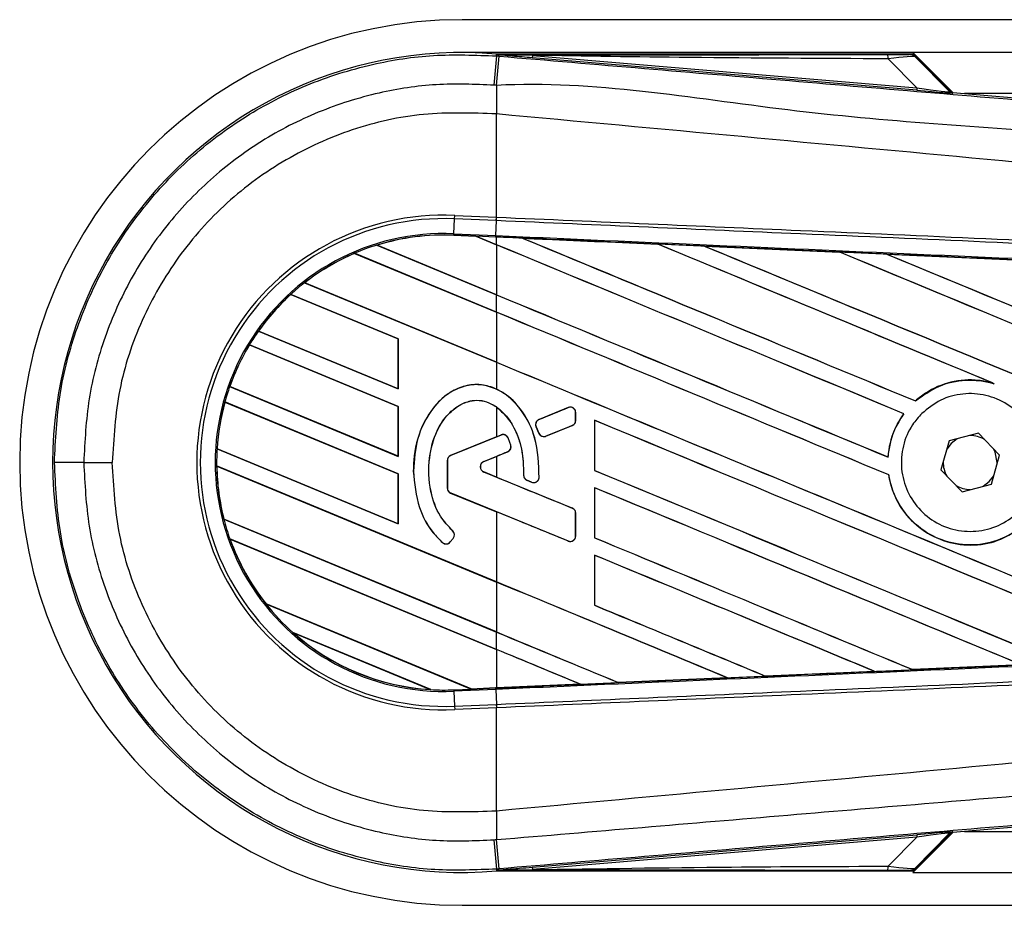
# Model space of a CAD drawing. Header units: millimetres. Extents: x 0 to 420, y 0 to 297.
# Tile 6 of 17: x 55.69 to 57.96, y 219.4 to 221.44. Entities that reach past the tile are written whole.
import ezdxf

# ---------------------------------------------------------------- set-up
doc = ezdxf.new("R2010")
doc.units = ezdxf.units.MM

msp = doc.modelspace()

# ---------------------------------------------------------------- linework, layer by layer
at = {"color": 7, "linetype": 'Continuous', "lineweight": 25}
for p, q in [((219.6867, 221.44049), (56.70875, 221.44049)), ((57.748, 221.36491), (56.70875, 221.36491)), ((56.78774, 221.357), (56.78811, 221.3614)), ((56.78774, 221.357), (56.79387, 221.35649)), ((56.78811, 221.3614), (56.78829, 221.36139)), ((56.78829, 221.3614), (56.78829, 221.36139)), ((56.79011, 221.35959), (56.78829, 221.3614)), ((57.74625, 221.3614), (56.78829, 221.3614)), ((56.79012, 221.3594), (56.78829, 221.36139)), ((56.79012, 221.3594), (56.79011, 221.35959)), ((56.87053, 221.35835), (56.87005, 221.35262)), ((57.7569, 221.27784), (56.87005, 221.35262)), ((56.87053, 221.35835), (57.75739, 221.28357)), ((219.6633, 221.36491), (57.748, 221.36491)), ((57.84021, 221.27269), (57.748, 221.36491)), ((57.8334, 221.27595), (57.74915, 221.36021)), ((57.75308, 221.3549), (57.8328, 221.27467)), ((57.75739, 221.28357), (57.69095, 221.35044)), ((57.75739, 221.28357), (57.7569, 221.27784)), ((57.8328, 221.27467), (57.8334, 221.27595)), ((57.84047, 221.27267), (57.83987, 221.27138)), ((57.84047, 221.27267), (60.08208, 221.08366)), ((63.70007, 221.27043), (57.86702, 221.27043)), ((56.78768, 221.2234), (56.78763, 221.2234)), ((56.78768, 220.98546), (56.78768, 221.2234)), ((56.69133, 220.98164), (56.69168, 220.98965)), ((56.69168, 220.98965), (56.78768, 220.98546)), ((56.68983, 220.94724), (56.69133, 220.98164)), ((56.78733, 220.97745), (56.69133, 220.98164)), ((56.78604, 220.94304), (56.78754, 220.97744)), ((56.78733, 220.97745), (56.78768, 220.98546)), ((56.78754, 220.97744), (56.78733, 220.97745)), ((56.78789, 220.98545), (56.78768, 220.98546)), ((56.68969, 220.94394), (56.68967, 220.94361)), ((56.68967, 220.94361), (56.74053, 220.94139)), ((56.68969, 220.94395), (56.68983, 220.94724)), ((56.68969, 220.94395), (56.74011, 220.94174)), ((56.68969, 220.94394), (56.68969, 220.94395)), ((56.74013, 220.94173), (56.68969, 220.94394)), ((56.68983, 220.94724), (56.78604, 220.94304)), ((56.78589, 220.93975), (56.78604, 220.94304)), ((56.51163, 220.92095), (56.78768, 220.80661)), ((56.51165, 220.92095), (56.51163, 220.92095)), ((56.51236, 220.92083), (56.51165, 220.92095)), ((56.78768, 220.80679), (56.51236, 220.92083)), ((56.78589, 220.93975), (56.74011, 220.94174)), ((56.78768, 220.92204), (56.74011, 220.94174)), ((56.74053, 220.94139), (56.74013, 220.94173)), ((56.74053, 220.94139), (56.78768, 220.92186)), ((56.78768, 220.93967), (56.78589, 220.93975)), ((56.78768, 220.92204), (56.78768, 220.93967)), ((56.78768, 220.92186), (56.78768, 220.80679)), ((56.84811, 220.93702), (56.84808, 220.93703)), ((56.84811, 220.93702), (56.84946, 220.93664)), ((57.15963, 220.92339), (57.15965, 220.92338)), ((57.16005, 220.92304), (57.15965, 220.92338)), ((56.46048, 220.90214), (56.46049, 220.90213)), ((56.78768, 220.7666), (56.46048, 220.90214)), ((56.46049, 220.90213), (56.4607, 220.90187)), ((56.4607, 220.90187), (56.78768, 220.76642)), ((57.2678, 220.91865), (57.57925, 220.90495)), ((57.26785, 220.91863), (57.2678, 220.91865)), ((57.26785, 220.91863), (57.26919, 220.91825)), ((57.57925, 220.90495), (57.57929, 220.90492)), ((57.57969, 220.90458), (57.57929, 220.90492)), ((57.6879, 220.90016), (57.99897, 220.88641)), ((57.68798, 220.90013), (57.6879, 220.90016)), ((57.68798, 220.90013), (57.68932, 220.89975)), ((56.3454, 220.83437), (56.78768, 220.65117)), ((56.34541, 220.83437), (56.3454, 220.83437)), ((56.3459, 220.83434), (56.34541, 220.83437)), ((56.78768, 220.65135), (56.3459, 220.83434)), ((56.56127, 220.70495), (56.31354, 220.80756)), ((56.31354, 220.80756), (56.31355, 220.80755)), ((56.31355, 220.80755), (56.31375, 220.8073)), ((56.31375, 220.8073), (56.56094, 220.70491)), ((56.78768, 220.7666), (56.78768, 220.80661)), ((56.78768, 220.76642), (56.78768, 220.65135)), ((56.23887, 220.72306), (56.56127, 220.58952)), ((56.23888, 220.72306), (56.23887, 220.72306)), ((56.23929, 220.72307), (56.23888, 220.72306)), ((56.56094, 220.58983), (56.23929, 220.72307)), ((56.56127, 220.70495), (56.56094, 220.70491)), ((56.56094, 220.70491), (56.56094, 220.58983)), ((56.56127, 220.58952), (56.56127, 220.70495)), ((56.56127, 220.54951), (56.21825, 220.69159)), ((56.21825, 220.69159), (56.21826, 220.69159)), ((56.21826, 220.69159), (56.21848, 220.69132)), ((56.21848, 220.69132), (56.56094, 220.54947)), ((56.78768, 220.65117), (56.78768, 220.58933)), ((57.93139, 220.60337), (57.93563, 220.60179)), ((56.17256, 220.59509), (56.56127, 220.43408)), ((56.17257, 220.59509), (56.17256, 220.59509)), ((56.17292, 220.59512), (56.17257, 220.59509)), ((56.56094, 220.43439), (56.17292, 220.59512)), ((56.56094, 220.58983), (56.56127, 220.58952)), ((56.56127, 220.39407), (56.16142, 220.55969)), ((56.16142, 220.55969), (56.16143, 220.55969)), ((56.16143, 220.55969), (56.16169, 220.55941)), ((56.16169, 220.55941), (56.56094, 220.39403)), ((57.75406, 220.5619), (57.75386, 220.56216)), ((56.56127, 220.54951), (56.56094, 220.54947)), ((56.56094, 220.54947), (56.56094, 220.43439)), ((56.56127, 220.43408), (56.56127, 220.54951)), ((56.78768, 220.54809), (56.78768, 220.47912)), ((56.95328, 220.54656), (56.88593, 220.51906)), ((56.95328, 220.54656), (56.95322, 220.54671)), ((56.9704, 220.51721), (56.9704, 220.53505)), ((56.9704, 220.53505), (56.97057, 220.53505)), ((56.97057, 220.51721), (56.97057, 220.53505)), ((56.88593, 220.51906), (56.88587, 220.51921)), ((56.9704, 220.51721), (56.97057, 220.51721)), ((57.01411, 220.51737), (57.01411, 220.40195)), ((57.01443, 220.51706), (57.01411, 220.51737)), ((57.01443, 220.40199), (57.01443, 220.51706)), ((57.72702, 220.53265), (57.72743, 220.53265)), ((56.87921, 220.50265), (56.87906, 220.50259)), ((56.88558, 220.4874), (56.87906, 220.50259)), ((56.87921, 220.50265), (56.88573, 220.48747)), ((56.90185, 220.48087), (56.96268, 220.5057)), ((56.96268, 220.5057), (56.96274, 220.50555)), ((56.78768, 220.47912), (56.6822, 220.43606)), ((56.79863, 220.48341), (56.68226, 220.4359)), ((56.78768, 220.47912), (56.79856, 220.48357)), ((56.79863, 220.48341), (56.79856, 220.48357)), ((56.81481, 220.47664), (56.81496, 220.4767)), ((56.88573, 220.48747), (56.88558, 220.4874)), ((56.90185, 220.48087), (56.90191, 220.48071)), ((57.83148, 220.47008), (57.81262, 220.40286)), ((57.89913, 220.48736), (57.83148, 220.47008)), ((57.94791, 220.43741), (57.89913, 220.48736)), ((56.14346, 220.4517), (56.56127, 220.27864)), ((56.14347, 220.4517), (56.14346, 220.4517)), ((56.1438, 220.45174), (56.14347, 220.4517)), ((56.56094, 220.27896), (56.1438, 220.45174)), ((56.7586, 220.42238), (56.81359, 220.44483)), ((56.81359, 220.44483), (56.81365, 220.44468)), ((56.82078, 220.45996), (56.82094, 220.46)), ((56.56094, 220.43439), (56.56127, 220.43408)), ((56.67437, 220.4244), (56.67437, 220.36142)), ((56.67454, 220.4244), (56.67437, 220.4244)), ((56.67454, 220.4244), (56.67454, 220.36142)), ((56.68226, 220.4359), (56.6822, 220.43606)), ((56.7586, 220.42238), (56.75866, 220.42223)), ((56.75866, 220.42223), (56.78768, 220.43408)), ((56.78768, 220.43408), (56.78768, 220.38646)), ((57.69091, 220.4326), (57.6906, 220.43291)), ((57.92905, 220.37019), (57.94791, 220.43741)), ((55.83613, 220.42014), (55.90187, 220.42014)), ((56.14257, 220.41207), (56.14258, 220.41206)), ((56.78768, 220.14485), (56.14257, 220.41207)), ((56.14258, 220.41206), (56.14291, 220.41175)), ((56.14291, 220.41175), (56.78768, 220.14467)), ((56.59623, 220.40047), (56.59607, 220.40047)), ((56.7586, 220.39816), (56.75866, 220.39831)), ((56.96268, 220.31484), (56.7586, 220.39816)), ((56.78768, 220.38646), (56.75866, 220.39831)), ((57.01411, 220.40195), (57.01443, 220.40199)), ((57.81262, 220.40286), (57.86141, 220.35291)), ((57.9426, 220.41847), (57.94262, 220.42014)), ((56.56127, 220.39407), (56.56094, 220.39403)), ((56.56094, 220.39403), (56.56094, 220.27896)), ((56.56127, 220.27864), (56.56127, 220.39407)), ((56.85054, 220.39086), (56.85037, 220.39086)), ((56.85817, 220.3794), (56.8581, 220.37925)), ((56.86886, 220.37475), (56.8581, 220.37925)), ((56.85817, 220.3794), (56.86892, 220.3749)), ((56.86892, 220.3749), (56.86886, 220.37475)), ((56.88612, 220.38564), (56.88629, 220.38563)), ((57.69232, 220.39159), (57.69265, 220.39163)), ((56.67454, 220.36142), (56.67437, 220.36142)), ((57.01411, 220.36193), (57.01411, 220.24651)), ((57.01443, 220.36163), (57.01411, 220.36193)), ((57.01443, 220.24655), (57.01443, 220.36163)), ((57.86141, 220.35291), (57.92905, 220.37019)), ((56.68226, 220.34992), (56.6822, 220.34977)), ((56.6822, 220.34977), (56.78768, 220.3067)), ((56.68226, 220.34992), (56.95328, 220.23927)), ((56.78768, 220.3067), (56.78768, 220.14485)), ((56.96268, 220.31484), (56.96274, 220.31499)), ((56.15895, 220.28985), (56.78768, 220.02942)), ((56.15896, 220.28985), (56.15895, 220.28985)), ((56.15929, 220.28989), (56.15896, 220.28985)), ((56.78768, 220.0296), (56.15929, 220.28989)), ((56.9704, 220.30333), (56.97057, 220.30333)), ((56.9704, 220.25077), (56.9704, 220.30333)), ((56.97057, 220.25077), (56.97057, 220.30333)), ((56.56094, 220.27896), (56.56127, 220.27864)), ((56.68672, 220.26264), (56.68683, 220.26276)), ((56.17297, 220.24404), (56.17298, 220.24403)), ((56.78768, 219.98941), (56.17297, 220.24404)), ((56.17298, 220.24403), (56.17346, 220.24366)), ((56.17346, 220.24366), (56.78768, 219.98924)), ((56.68124, 220.23707), (56.6881, 220.2453)), ((56.68136, 220.23697), (56.68823, 220.2452)), ((56.6881, 220.2453), (56.68823, 220.2452)), ((56.95328, 220.23927), (56.95322, 220.23911)), ((56.9704, 220.25077), (56.97057, 220.25077)), ((57.01411, 220.24651), (57.01443, 220.24655)), ((56.66351, 220.23568), (56.6634, 220.23556)), ((56.68124, 220.23707), (56.68136, 220.23697)), ((57.01411, 220.20649), (57.01411, 220.09107)), ((57.01443, 220.20619), (57.01411, 220.20649)), ((57.01443, 220.09111), (57.01443, 220.20619)), ((56.78768, 220.14467), (56.78768, 220.0296)), ((56.25617, 220.09414), (56.72954, 219.89806)), ((56.25619, 220.09414), (56.25617, 220.09414)), ((56.2566, 220.09414), (56.25619, 220.09414)), ((56.7292, 219.89838), (56.2566, 220.09414)), ((57.01411, 220.09107), (57.01443, 220.09111)), ((56.63621, 219.89672), (56.31835, 220.02838)), ((56.31835, 220.02838), (56.31838, 220.02836)), ((56.31838, 220.02836), (56.31967, 220.02765)), ((56.31967, 220.02765), (56.63476, 219.89714)), ((56.78768, 219.98941), (56.78768, 220.02942)), ((56.78768, 219.98924), (56.78768, 219.90094)), ((57.99879, 219.95385), (57.74775, 219.94276)), ((57.06899, 219.91292), (57.32083, 219.92397)), ((57.32087, 219.92396), (57.069, 219.91291)), ((57.31975, 219.92424), (57.32083, 219.92397)), ((57.32083, 219.92397), (57.32087, 219.92396)), ((57.40838, 219.92782), (57.40805, 219.92813)), ((57.4084, 219.9278), (57.40838, 219.92782)), ((57.65993, 219.93888), (57.4084, 219.9278)), ((57.65879, 219.93917), (57.65987, 219.9389)), ((57.65987, 219.9389), (57.65993, 219.93888)), ((57.74771, 219.94278), (57.74738, 219.94309)), ((57.74775, 219.94276), (57.74771, 219.94278)), ((56.68969, 219.89632), (56.72954, 219.89806)), ((56.7292, 219.89838), (56.78768, 219.90094)), ((56.72953, 219.89807), (56.7292, 219.89838)), ((56.72953, 219.89807), (56.78589, 219.90053)), ((56.78589, 219.90052), (56.72954, 219.89806)), ((56.78768, 219.9006), (56.78589, 219.90052)), ((56.78589, 219.90053), (56.78589, 219.90052)), ((56.98161, 219.90908), (56.78768, 219.9006)), ((56.98049, 219.90937), (56.98159, 219.90909)), ((56.98159, 219.90909), (56.98161, 219.90908)), ((57.06899, 219.91292), (57.06866, 219.91323)), ((57.069, 219.91291), (57.06899, 219.91292)), ((56.63476, 219.89714), (56.63618, 219.89673)), ((56.63618, 219.89673), (56.63621, 219.89672)), ((56.68969, 219.89632), (56.68983, 219.89303)), ((56.78604, 219.89723), (56.68983, 219.89303)), ((56.68983, 219.89303), (56.69133, 219.85863)), ((56.78604, 219.89723), (56.78754, 219.86283)), ((56.69133, 219.85863), (56.78733, 219.86282)), ((56.69133, 219.85863), (56.69168, 219.85062)), ((56.78768, 219.85481), (56.69168, 219.85062)), ((56.78733, 219.86282), (56.78754, 219.86283)), ((56.78733, 219.86282), (56.78768, 219.85481)), ((56.78768, 219.85481), (56.78789, 219.85482)), ((56.78768, 219.61688), (56.78768, 219.85481)), ((60.08208, 219.75661), (57.84047, 219.5676)), ((56.78768, 219.61688), (56.78763, 219.61687)), ((56.87005, 219.48765), (57.7569, 219.56243)), ((57.748, 219.47536), (57.84021, 219.56758)), ((57.74915, 219.48007), (57.8334, 219.56432)), ((57.8328, 219.56561), (57.75308, 219.48537)), ((57.7569, 219.56243), (57.75739, 219.5567)), ((57.8334, 219.56432), (57.8328, 219.56561)), ((57.83987, 219.56889), (57.84047, 219.5676)), ((57.86702, 219.56984), (63.70007, 219.56984)), ((57.75739, 219.5567), (56.87053, 219.48192)), ((57.69095, 219.48983), (57.75739, 219.5567)), ((56.79388, 219.48378), (56.78774, 219.48327)), ((56.78774, 219.48327), (56.78811, 219.47887)), ((56.78829, 219.47888), (56.78811, 219.47887)), ((56.78829, 219.47888), (56.79012, 219.48087)), ((56.79011, 219.48068), (56.78829, 219.47887)), ((56.78829, 219.47888), (56.78829, 219.47887)), ((56.78829, 219.47887), (57.74625, 219.47887)), ((56.79011, 219.48068), (56.79012, 219.48087)), ((56.87005, 219.48765), (56.87053, 219.48192)), ((57.748, 219.47536), (137.99707, 219.47536)), ((56.70875, 219.39978), (137.99707, 219.39978))]:
    msp.add_line(p, q, dxfattribs=at)
at = {"color": 7, "linetype": 'Continuous', "lineweight": 25, "flags": 128}
for points in [[(56.87053, 221.35835), (56.82549, 221.35904), (56.79011, 221.35959)], [(57.85054, 220.47495), (57.83617, 220.46423), (57.82616, 220.45114)], [(57.94262, 220.42014), (57.93787, 220.444), (57.93416, 220.45149)], [(57.90999, 220.36532), (57.92436, 220.37604), (57.93437, 220.38913)], [(56.79011, 219.48068), (56.83514, 219.48138), (56.87053, 219.48192)]]:
    msp.add_lwpolyline(points, dxfattribs=at)
at = {"color": 7, "linetype": 'Continuous', "lineweight": 25}
for centre, radius, start, end in [((56.70875, 220.42014), 1.02036, 90, 270), ((56.70875, 220.42014), 0.94461, 85.18028, 274.81972), ((154.02674, 213.10548), 97.58847, 175.1496061, 175.1892913), ((24.01487, 224.06793), 32.89096, 355.15357, 355.271316), ((57.65064, 221.35201), 0.04034, 357.77119, 11.51783), ((67.69921, 221.15687), 10.91178, 179.305525, 179.650671), ((57.84082, 221.28268), 0.01134, 225.00164, 265.17864), ((56.66682, 220.42014), 0.57006, 87.5, 272.5), ((56.66682, 220.42014), 0.56204, 87.5, 272.5), ((56.66682, 220.42014), 0.52761, 87.5, 272.5), ((56.66682, 220.42014), 0.52431, 87.5, 107.21651), ((56.66682, 220.42014), 0.5243, 87.5, 107.2149), ((56.66682, 220.42014), 0.52398, 87.5, 107.14432), ((56.66682, 220.42014), 0.52431, 107.21651, 113.17547), ((56.66682, 220.42014), 0.52431, 113.17547, 127.80908), ((56.66682, 220.42014), 0.5243, 113.17491, 127.80821), ((56.66682, 220.42014), 0.52398, 113.16504, 127.76752), ((56.66682, 220.42014), 0.52431, 127.80908, 132.36028), ((56.66682, 220.42014), 0.52431, 132.36028, 144.70717), ((56.66682, 220.42014), 0.5243, 132.36013, 144.70666), ((56.66682, 220.42014), 0.52398, 132.36308, 144.68039), ((56.66682, 220.42014), 0.52431, 144.70717, 148.81902), ((56.66682, 220.42014), 0.52431, 148.81902, 160.50758), ((56.66682, 220.42014), 0.5243, 148.81915, 160.50735), ((56.66682, 220.42014), 0.52398, 148.83169, 160.49144), ((56.66682, 220.42014), 0.52431, 160.50758, 164.56307), ((56.66682, 220.42014), 0.52431, 164.56307, 176.54814), ((56.66682, 220.42014), 0.5243, 164.56347, 176.54818), ((56.66682, 220.42014), 0.52398, 164.58576, 176.54166), ((56.95798, 220.53505), 0.01242, 0, 112.20926), ((56.89063, 220.50755), 0.01242, 112.20926, 203.24584), ((56.95798, 220.51721), 0.01242, 292.20927, 0), ((56.80332, 220.47191), 0.01242, 22.3787, 112.20929), ((56.89715, 220.49237), 0.01242, 203.24584, 292.20927), ((57.88027, 220.42014), 0.06236, 58.46951, 90.18729), ((56.66682, 220.42014), 0.52431, 176.54814, 180.8818), ((56.80889, 220.45634), 0.01242, 292.20926, 16.93498), ((56.68696, 220.4244), 0.01259, 112.20929, 180), ((56.68696, 220.4244), 0.01242, 112.20929, 180), ((56.76355, 220.41027), 0.01308, 112.20926, 247.79071), ((56.76355, 220.41027), 0.01292, 112.20926, 247.79071), ((57.88027, 220.42014), 0.06236, 178.46951, 210.18729), ((55.82221, 165.33675), 55.08339, 89.985518, 90.05581), ((56.66682, 220.42014), 0.52431, 180.8818, 194.38831), ((56.66682, 220.42014), 0.5243, 180.88252, 194.38869), ((56.66682, 220.42014), 0.52398, 180.91722, 194.39314), ((56.86296, 220.39086), 0.01242, 180.035, 247.29049), ((56.87372, 220.38636), 0.01242, 247.29049, 356.67135), ((56.68696, 220.36142), 0.01259, 180, 247.79071), ((56.68696, 220.36142), 0.01242, 180, 247.79071), ((57.88027, 220.42014), 0.06236, 238.46951, 270.18729), ((56.95798, 220.30333), 0.01242, 0, 67.79071), ((56.66682, 220.42014), 0.52431, 194.38831, 199.62504), ((56.67856, 220.25326), 0.01242, 320.16689, 48.97709), ((56.67856, 220.25326), 0.01259, 320.16689, 48.97709), ((56.66682, 220.42014), 0.52431, 199.62504, 218.44471), ((56.66682, 220.42014), 0.5243, 199.6263, 218.44589), ((56.66682, 220.42014), 0.52398, 199.68237, 218.47326), ((56.95798, 220.25077), 0.01242, 247.79071, 0), ((56.6717, 220.24503), 0.01259, 228.8059, 320.16689), ((56.6717, 220.24503), 0.01242, 228.8059, 320.16689), ((56.66682, 220.42014), 0.52431, 218.44471, 228.34691), ((56.66682, 220.42014), 0.52431, 228.34691, 266.65309), ((56.66682, 220.42014), 0.5243, 228.35056, 266.64944), ((56.66682, 220.42014), 0.52398, 228.50755, 266.49245), ((56.66682, 220.42014), 0.52431, 266.65309, 272.5), ((67.69921, 219.6834), 10.91178, 180.349329, 180.694477), ((57.84082, 219.55759), 0.01134, 94.82136, 134.99836), ((154.02674, 227.73479), 97.58847, 184.8107087, 184.8503939), ((20.19072, 216.44984), 36.72868, 4.738282, 4.843724), ((57.65064, 219.48826), 0.04034, 348.48217, 2.22881)]:
    msp.add_arc(centre, radius, start, end, dxfattribs=at)
for centre, major_axis, ratio, start_param, end_param in [((57.65963, 221.36062), (0.08009, -0.00018), 0.0065928, 5.1035854, 6.2804722), ((57.65963, 221.34172), (0.09358, 0.01298), 0.0487304, 0.0458928, 1.2227796), ((57.70672, 221.29433), (0.1261, -0.01974), 0.0239119, 5.1295592, 6.306446), ((57.70577, 221.28303), (0.1341, -0.01164), 0.0060141, 5.1041157, 6.2810026), ((57.84142, 221.28397), (0.00478, 0.01028), 0.9999568, 2.7909675, 3.4922178), ((56.7095, 220.95442), (0.03063, -0.01268), 0.0029846, 0.0092528, 0.0351255), ((56.78768, 220.61583), (32.41687, -13.42853), 0.0080625, 1.5451428, 1.5741362), ((56.78768, 220.61583), (32.39798, -13.4207), 0.0080625, 1.5451387, 1.5741362), ((56.78768, 221.26825), (32.41687, -13.42853), 0.0080625, 4.7175918, 4.7455439), ((56.78768, 220.37328), (32.39815, -1.41496), 0.0174384, 1.5600642, 1.5696511), ((56.78768, 221.26825), (32.39798, -13.4207), 0.0080625, 4.7176356, 4.7455551), ((56.78768, 220.77127), (32.41687, -13.42853), 0.0080625, 1.538717, 1.5626622), ((56.78768, 220.77127), (32.39798, -13.4207), 0.0080625, 1.5388271, 1.5626424), ((56.78768, 221.42369), (32.41687, -13.42853), 0.0080625, 4.73054, 4.7977625), ((56.78768, 221.42369), (32.39798, -13.4207), 0.0080625, 4.7305916, 4.797783), ((56.78768, 220.37328), (32.39815, -1.41496), 0.0174384, 1.5471095, 1.5566952), ((56.78768, 220.92671), (32.41687, -13.42853), 0.0080625, 1.4844685, 1.5497155), ((56.78768, 220.92671), (32.39798, -13.4207), 0.0080625, 1.4844738, 1.5496877), ((56.78768, 221.57913), (32.41687, -13.42853), 0.0080625, 4.7435023, 4.8082676), ((56.78768, 221.57913), (32.39798, -13.4207), 0.0080625, 4.7435622, 4.8082852), ((56.78768, 220.37328), (32.39815, -1.41496), 0.0174384, 1.534147, 1.5437245), ((56.78768, 221.11282), (32.39798, -13.4207), 0.0080625, 4.7157288, 4.7436017), ((56.78768, 221.11282), (32.41687, -13.42853), 0.0080625, 4.7157288, 4.743595), ((56.78768, 220.46039), (32.41687, -13.42853), 0.0080625, 1.5462162, 1.5741362), ((56.78768, 220.46039), (32.39798, -13.4207), 0.0080625, 1.54621, 1.5741362), ((56.78768, 220.95738), (32.39798, -13.4207), 0.0080625, 4.7157288, 4.7663143), ((56.78768, 220.95738), (32.41687, -13.42853), 0.0080625, 4.7157288, 4.7662988), ((56.78768, 220.78469), (32.41688, 13.2362), 0.0080793, 4.7121189, 4.7141966), ((56.78768, 220.30496), (32.41687, -13.42853), 0.0080625, 1.5263102, 1.5671512), ((56.78768, 220.30496), (32.39798, -13.4207), 0.0080625, 1.5263198, 1.5671374), ((56.78768, 220.12851), (32.41688, 13.23621), 0.0080793, 1.5620973, 1.5639738), ((56.78768, 220.12851), (32.41688, 13.2362), 0.0080793, 1.5666964, 1.5674975), ((56.78768, 220.80194), (32.41687, -13.42853), 0.0080625, 4.7227138, 4.7558224), ((56.78768, 220.80194), (32.39798, -13.4207), 0.0080625, 4.7227276, 4.7558335), ((56.78768, 220.69203), (32.41688, -13.23622), 0.0080793, 4.7156879, 4.721088), ((56.78768, 220.14952), (32.41687, -13.42853), 0.0080625, 1.5367672, 1.5671512), ((56.78768, 220.14952), (32.39798, -13.4207), 0.0080625, 1.5367814, 1.5671374), ((56.78768, 220.00113), (32.41688, -13.23622), 0.0080793, 1.5689888, 1.5740952), ((56.78768, 220.6465), (32.41687, -13.42853), 0.0080625, 4.7227138, 4.7453492), ((56.78768, 220.6465), (32.39798, -13.4207), 0.0080625, 4.7227276, 4.7453552), ((56.78768, 219.99408), (32.41687, -13.42853), 0.0080625, 1.5472259, 1.5671512), ((56.78768, 219.99408), (32.39798, -13.4207), 0.0080625, 1.5472453, 1.5671374), ((56.78768, 219.83864), (32.41687, -13.42853), 0.0080625, 1.5576876, 1.5741362), ((56.78768, 219.83864), (32.39798, -13.4207), 0.0080625, 1.5577128, 1.5741362), ((56.78768, 220.49107), (32.41687, -13.42853), 0.0080625, 4.7227138, 4.7348779), ((56.78768, 220.49107), (32.39798, -13.4207), 0.0080625, 4.7227276, 4.7348783), ((56.78768, 220.33563), (32.39798, -13.4207), 0.0080625, 4.7157288, 4.7244015), ((56.78768, 220.33563), (32.41687, -13.42853), 0.0080625, 4.7157288, 4.724407), ((56.78768, 219.68321), (32.41687, -13.42853), 0.0080625, 1.5681537, 1.5741362), ((56.78768, 219.68321), (32.39798, -13.4207), 0.0080625, 1.5681848, 1.5741362), ((56.78768, 220.46699), (32.39815, 1.41496), 0.0174384, 4.7412538, 4.7489822), ((56.78768, 220.46699), (32.39815, 1.41496), 0.0174384, 4.7203001, 4.7280508), ((56.78768, 220.46699), (32.39815, 1.41496), 0.0174384, 4.7307768, 4.7385182), ((56.75432, 219.88781), (0.02479, -0.01027), 0.0036879, 3.1511368, 3.1770094), ((56.78768, 220.46699), (32.39815, 1.41496), 0.0174384, 4.7116274, 4.7175787), ((57.70577, 219.55724), (0.1341, 0.01164), 0.0060141, 0.0021827, 1.1790696), ((57.70672, 219.54594), (0.1261, 0.01974), 0.0239119, 6.2599246, 7.4368114), ((57.84142, 219.5563), (-0.00478, 0.01028), 0.9999568, 5.9325602, 6.6338104), ((57.65963, 219.49855), (0.09358, -0.01298), 0.0487304, 5.0604057, 6.2372925), ((57.65963, 219.47965), (0.08009, 0.00018), 0.0065928, 0.0027131, 1.1795999)]:
    msp.add_ellipse(centre, major_axis=major_axis, ratio=ratio, start_param=start_param, end_param=end_param, dxfattribs=at)
for points, knots in [([(55.76855, 220.42011), (55.77106, 220.47222), (55.77616, 220.57794), (55.81714, 220.73137), (55.88201, 220.87733), (55.97015, 221.00905), (56.08002, 221.12519), (56.2067, 221.22032), (56.34885, 221.29363), (56.49527, 221.33967), (56.64354, 221.3627), (56.7393, 221.35892), (56.78774, 221.357)], [0, 0, 0, 0, 0.100465, 0.2038434, 0.3043094, 0.4076889, 0.5081552, 0.611535, 0.7120023, 0.8153833, 0.9066108, 1, 1, 1, 1]), ([(56.79011, 221.35959), (56.95806, 221.35969), (57.25796, 221.35986), (57.55811, 221.36), (57.69017, 221.36006)], [0, 0, 0, 0, 0.5600269, 1, 1, 1, 1]), ([(56.87005, 221.35262), (56.86232, 221.35327), (56.83945, 221.3552), (56.81254, 221.35747), (56.79388, 221.35907), (56.79012, 221.3594)], [0, 0, 0, 0, 0.2892673, 0.8568296, 1, 1, 1, 1]), ([(56.79387, 221.35649), (57.01723, 221.33767), (57.46394, 221.30002), (58.13379, 221.24373), (59.00638, 221.17054), (59.65404, 221.11645), (60.07912, 221.08095)], [0, 0, 0, 0, 0.2036202, 0.4072406, 0.6109477, 1, 1, 1, 1]), ([(57.69095, 221.35044), (57.53782, 221.35108), (57.26437, 221.35222), (56.99088, 221.35648), (56.87053, 221.35835)], [0, 0, 0, 0, 0.5599741, 1, 1, 1, 1]), ([(57.73972, 221.36043), (57.7403, 221.36061), (57.74134, 221.36094), (57.74475, 221.36126), (57.74625, 221.3614)], [0, 0, 0, 0, 0.5593923, 1, 1, 1, 1]), ([(57.75308, 221.3549), (57.75087, 221.35665), (57.74691, 221.35979), (57.74192, 221.36024), (57.73972, 221.36043)], [0, 0, 0, 0, 0.56, 1, 1, 1, 1]), ([(57.74915, 221.36021), (57.74889, 221.36043), (57.74828, 221.36095), (57.74725, 221.36134), (57.74652, 221.36139), (57.74625, 221.3614)], [0, 0, 0, 0, 0.3193957, 0.7481913, 1, 1, 1, 1]), ([(57.74915, 221.36021), (57.75036, 221.35873), (57.75253, 221.35611), (57.75291, 221.35527), (57.75308, 221.3549)], [0, 0, 0, 0, 0.560586, 1, 1, 1, 1]), ([(56.78205, 221.28965), (56.73762, 221.2914), (56.64877, 221.29489), (56.5118, 221.27389), (56.37546, 221.23096), (56.24392, 221.16362), (56.12586, 221.07485), (56.02405, 220.96786), (55.94193, 220.84501), (55.88164, 220.71034), (55.84346, 220.56729), (55.83857, 220.46919), (55.83613, 220.42014)], [0, 0, 0, 0, 0.0923036, 0.1846071, 0.2865385, 0.3884688, 0.490398, 0.5923288, 0.694247, 0.7961664, 0.8980845, 1, 1, 1, 1]), ([(56.78823, 221.28913), (56.78823, 221.28913), (56.78617, 221.2893), (56.78411, 221.28948), (56.78205, 221.28965)], [0, 0, 0, 0, 0.0003655, 1, 1, 1, 1]), ([(60.07949, 221.01308), (59.65393, 221.04786), (59.00532, 221.10087), (58.13133, 221.17976), (57.45965, 221.21856), (57.01257, 221.30042), (56.78823, 221.28913), (56.78823, 221.28913)], [0, 0, 0, 0, 0.3887669, 0.5925279, 0.7962893, 0.9999993, 1, 1, 1, 1]), ([(56.78763, 221.2234), (56.73153, 221.2254), (56.61914, 221.22942), (56.4536, 221.19187), (56.29971, 221.12216), (56.16288, 221.02277), (56.05018, 220.89642), (55.9661, 220.74984), (55.91176, 220.58872), (55.90516, 220.47629), (55.90187, 220.42014)], [0, 0, 0, 0, 0.1248804, 0.2501396, 0.3746494, 0.4998125, 0.6247642, 0.7495577, 0.8749238, 1, 1, 1, 1]), ([(60.07921, 220.90023), (60.06651, 220.90227), (59.98817, 220.91485), (59.64442, 220.94985), (58.93814, 221.02277), (57.91915, 221.11874), (57.16499, 221.1885), (56.78768, 221.2234)], [0, 0, 0, 0, 0.0117013, 0.0722088, 0.3141935, 0.6568871, 1, 1, 1, 1]), ([(60.07733, 220.83395), (59.96059, 220.83904), (59.70222, 220.85031), (59.30156, 220.86779), (58.87545, 220.88637), (58.55552, 220.90033), (58.23557, 220.91428), (57.91563, 220.92823), (57.39742, 220.95084), (57.02132, 220.96724), (56.78754, 220.97744)], [0, 0, 0, 0, 0.1067875, 0.2363437, 0.3660007, 0.4956801, 0.5280685, 0.6576247, 0.7871808, 1, 1, 1, 1]), ([(56.78789, 220.98545), (57.02169, 220.97526), (57.39783, 220.95886), (57.91609, 220.93626), (58.23607, 220.92231), (58.55605, 220.90835), (58.87601, 220.8944), (59.30217, 220.87582), (59.70287, 220.85834), (59.96127, 220.84708), (60.07802, 220.84199)], [0, 0, 0, 0, 0.2128192, 0.3423754, 0.4719316, 0.50432, 0.6339994, 0.7636564, 0.8932125, 1, 1, 1, 1]), ([(56.78604, 220.94304), (56.82786, 220.94122), (57.03696, 220.93208), (57.41332, 220.91557), (57.91498, 220.89343), (58.41636, 220.87116), (58.83383, 220.85251), (59.25095, 220.83378), (59.63738, 220.81636), (59.93993, 220.80262), (60.07605, 220.79644)], [0, 0, 0, 0, 0.0380636, 0.1903223, 0.342581, 0.4948397, 0.6470984, 0.723226, 0.8754847, 1, 1, 1, 1]), ([(56.84808, 220.93703), (56.84243, 220.93728), (56.8223, 220.93816), (56.80217, 220.93904), (56.78768, 220.93967)], [0, 0, 0, 0, 0.2806447, 1, 1, 1, 1]), ([(56.84808, 220.93703), (56.8657, 220.93626), (56.96955, 220.93172), (57.0734, 220.92717), (57.15963, 220.92339)], [0, 0, 0, 0, 0.1696977, 1, 1, 1, 1]), ([(57.15965, 220.92338), (57.07687, 220.92701), (56.97303, 220.93156), (56.86918, 220.9361), (56.84811, 220.93702)], [0, 0, 0, 0, 0.7971164, 1, 1, 1, 1]), ([(57.2678, 220.91865), (57.26215, 220.91889), (57.23389, 220.92013), (57.19784, 220.92172), (57.16743, 220.92305), (57.15963, 220.92339)], [0, 0, 0, 0, 0.1567286, 0.7836435, 1, 1, 1, 1]), ([(57.57929, 220.90492), (57.52386, 220.90737), (57.42005, 220.91194), (57.31623, 220.9165), (57.26785, 220.91863)], [0, 0, 0, 0, 0.5339744, 1, 1, 1, 1]), ([(57.6879, 220.90016), (57.68225, 220.9004), (57.654, 220.90165), (57.61778, 220.90325), (57.58721, 220.9046), (57.57925, 220.90495)], [0, 0, 0, 0, 0.1560477, 0.7802389, 1, 1, 1, 1]), ([(57.99905, 220.88637), (57.97087, 220.88761), (57.8672, 220.89221), (57.7635, 220.89679), (57.68798, 220.90013)], [0, 0, 0, 0, 0.2718129, 1, 1, 1, 1]), ([(57.93139, 220.60337), (57.92082, 220.60574), (57.88941, 220.61277), (57.83497, 220.6083), (57.78555, 220.58786), (57.76141, 220.56829), (57.75386, 220.56216)], [0, 0, 0, 0, 0.1712904, 0.5087548, 0.8462025, 1, 1, 1, 1]), ([(57.75406, 220.5619), (57.77132, 220.57449), (57.80593, 220.59973), (57.86999, 220.61314), (57.91378, 220.60834), (57.93489, 220.60201), (57.93563, 220.60179)], [0, 0, 0, 0, 0.3283471, 0.658119, 0.9880092, 1, 1, 1, 1]), ([(56.78768, 220.58933), (56.77574, 220.59364), (56.75235, 220.60209), (56.71495, 220.5979), (56.68003, 220.58285), (56.64404, 220.55254), (56.61095, 220.49978), (56.59723, 220.44418), (56.59629, 220.40891), (56.59607, 220.40047)], [0, 0, 0, 0, 0.1181192, 0.2313231, 0.3438681, 0.4724961, 0.6678894, 0.9204553, 1, 1, 1, 1]), ([(56.88612, 220.38564), (56.88507, 220.41662), (56.88326, 220.46997), (56.85248, 220.5353), (56.81542, 220.57479), (56.77729, 220.59584), (56.7404, 220.60148), (56.70495, 220.59471), (56.66773, 220.57477), (56.63073, 220.53545), (56.60175, 220.47445), (56.59813, 220.42592), (56.59623, 220.40047)], [0, 0, 0, 0, 0.1653636, 0.2847889, 0.379918, 0.4532243, 0.5152242, 0.5771012, 0.6445431, 0.7395039, 0.8633961, 1, 1, 1, 1]), ([(56.88629, 220.38563), (56.88525, 220.41664), (56.88346, 220.47008), (56.85255, 220.53513), (56.81895, 220.57204), (56.79556, 220.58498), (56.78768, 220.58933)], [0, 0, 0, 0, 0.3858589, 0.6649336, 0.8871478, 1, 1, 1, 1]), ([(57.7685, 220.53294), (57.78243, 220.54425), (57.81027, 220.56688), (57.86329, 220.58085), (57.91732, 220.57762), (57.9674, 220.55637), (58.00759, 220.51981), (58.0334, 220.472), (58.04192, 220.41836), (58.03222, 220.36494), (58.00541, 220.31774), (57.96448, 220.28207), (57.91403, 220.26195), (57.85975, 220.25966), (57.80776, 220.27547), (57.76394, 220.30762), (57.73326, 220.35244), (57.7191, 220.40493), (57.72327, 220.45892), (57.74183, 220.50301), (57.76109, 220.52462), (57.7685, 220.53294)], [0, 0, 0, 0, 0.05370085, 0.107401, 0.16111805, 0.214849, 0.26857504, 0.32227575, 0.37594176, 0.42958299, 0.48322434, 0.53689062, 0.59059154, 0.64431766, 0.69804855, 0.75176548, 0.80545946, 0.8591318, 0.91279031, 0.96644543, 1, 1, 1, 1]), ([(56.68672, 220.26264), (56.67665, 220.27348), (56.65268, 220.2993), (56.63222, 220.35852), (56.62968, 220.42695), (56.64581, 220.48896), (56.67319, 220.53062), (56.70234, 220.55376), (56.7296, 220.56383), (56.75414, 220.56397), (56.77704, 220.55591), (56.80478, 220.53678), (56.8305, 220.50096), (56.84865, 220.4489), (56.84988, 220.41123), (56.85054, 220.39086)], [0, 0, 0, 0, 0.0744353, 0.177241, 0.3086024, 0.4174643, 0.4963546, 0.5570675, 0.6030224, 0.6410452, 0.6789529, 0.7243011, 0.8099663, 0.8972232, 1, 1, 1, 1]), ([(56.68683, 220.26276), (56.67677, 220.27359), (56.65282, 220.29938), (56.63239, 220.35855), (56.62984, 220.42693), (56.64596, 220.48887), (56.6733, 220.5305), (56.7024, 220.5536), (56.72962, 220.56367), (56.75407, 220.56378), (56.77313, 220.55723), (56.78357, 220.55067), (56.78768, 220.54809)], [0, 0, 0, 0, 0.1057973, 0.2519537, 0.4387447, 0.5935245, 0.7056507, 0.7919163, 0.8571803, 0.9111569, 0.9649703, 1, 1, 1, 1]), ([(56.78768, 220.54809), (56.79571, 220.54091), (56.81748, 220.52145), (56.84367, 220.47309), (56.85, 220.42506), (56.85032, 220.39579), (56.85037, 220.39086)], [0, 0, 0, 0, 0.1837852, 0.4983769, 0.9154383, 1, 1, 1, 1]), ([(56.97057, 220.53505), (56.97043, 220.53647), (56.97016, 220.5393), (56.96799, 220.54306), (56.96479, 220.54594), (56.96081, 220.54756), (56.95676, 220.54784), (56.95431, 220.54706), (56.95322, 220.54671)], [0, 0, 0, 0, 0.1719146, 0.3441327, 0.5163521, 0.6885744, 0.8607991, 1, 1, 1, 1]), ([(56.88587, 220.51921), (56.88463, 220.51856), (56.88214, 220.51725), (56.87946, 220.51385), (56.87801, 220.50983), (56.87792, 220.50587), (56.87872, 220.50356), (56.87906, 220.50259)], [0, 0, 0, 0, 0.2084961, 0.420751, 0.6330051, 0.8452581, 1, 1, 1, 1]), ([(56.96274, 220.50555), (56.96398, 220.5062), (56.96647, 220.50751), (56.96913, 220.5109), (56.97042, 220.51431), (56.97053, 220.51646), (56.97057, 220.51721)], [0, 0, 0, 0, 0.27984956, 0.56482117, 0.8497894, 1, 1, 1, 1]), ([(57.72702, 220.53265), (57.72062, 220.52283), (57.70258, 220.49516), (57.69278, 220.45963), (57.69082, 220.43567), (57.6906, 220.43291)], [0, 0, 0, 0, 0.3272237, 0.9225469, 1, 1, 1, 1]), ([(57.69091, 220.4326), (57.69415, 220.45381), (57.69966, 220.48979), (57.71935, 220.52018), (57.72743, 220.53265)], [0, 0, 0, 0, 0.5894269, 1, 1, 1, 1]), ([(56.81496, 220.4767), (56.81431, 220.47794), (56.81299, 220.48043), (56.80959, 220.4831), (56.80556, 220.48454), (56.8017, 220.48461), (56.79946, 220.48386), (56.79856, 220.48357)], [0, 0, 0, 0, 0.2112772, 0.4263684, 0.6414599, 0.8565516, 1, 1, 1, 1]), ([(56.82078, 220.45996), (56.82033, 220.46138), (56.81944, 220.46422), (56.81752, 220.46981), (56.81589, 220.47392), (56.81481, 220.47664)], [0, 0, 0, 0, 0.2522974, 0.5045943, 1, 1, 1, 1]), ([(56.82094, 220.46), (56.82049, 220.46143), (56.8196, 220.46427), (56.81768, 220.46986), (56.81605, 220.47398), (56.81496, 220.4767)], [0, 0, 0, 0, 0.25207438, 0.50414837, 1, 1, 1, 1]), ([(56.88558, 220.4874), (56.88625, 220.48618), (56.88761, 220.48371), (56.89105, 220.48109), (56.8951, 220.47971), (56.8989, 220.4797), (56.90107, 220.48043), (56.90191, 220.48071)], [0, 0, 0, 0, 0.2131585, 0.4303443, 0.6475311, 0.8647193, 1, 1, 1, 1]), ([(56.81365, 220.44468), (56.81489, 220.44533), (56.81738, 220.44664), (56.82006, 220.45004), (56.82151, 220.45407), (56.82158, 220.45754), (56.82108, 220.45945), (56.82094, 220.46)], [0, 0, 0, 0, 0.2240403, 0.4520934, 0.6801462, 0.9081986, 1, 1, 1, 1]), ([(56.78774, 219.48327), (56.74043, 219.48136), (56.64468, 219.47748), (56.49784, 219.50004), (56.35028, 219.54605), (56.20925, 219.61835), (56.08118, 219.71405), (55.97203, 219.82886), (55.88276, 219.96158), (55.81816, 220.10605), (55.77643, 220.26078), (55.77121, 220.3665), (55.76855, 220.42011)], [0, 0, 0, 0, 0.0912304, 0.1846225, 0.285093, 0.3884772, 0.4889466, 0.5923296, 0.6927987, 0.7961814, 0.8966347, 1, 1, 1, 1]), ([(55.83613, 220.42014), (55.83857, 220.37108), (55.84346, 220.27298), (55.88164, 220.12993), (55.94193, 219.99526), (56.02405, 219.87241), (56.12586, 219.76542), (56.24392, 219.67665), (56.37546, 219.60931), (56.5118, 219.56638), (56.64877, 219.54538), (56.73762, 219.54887), (56.78205, 219.55062)], [0, 0, 0, 0, 0.1019155, 0.2038336, 0.305753, 0.4076712, 0.509602, 0.6115312, 0.7134615, 0.8153929, 0.9076964, 1, 1, 1, 1]), ([(56.78763, 219.61687), (56.73153, 219.61487), (56.61914, 219.61085), (56.4536, 219.6484), (56.29971, 219.71811), (56.16288, 219.8175), (56.05018, 219.94385), (55.9661, 220.09043), (55.91176, 220.25155), (55.90516, 220.36398), (55.90187, 220.42014)], [0, 0, 0, 0, 0.1248804, 0.2501396, 0.3746494, 0.4998125, 0.6247642, 0.7495577, 0.8749238, 1, 1, 1, 1]), ([(56.59607, 220.40047), (56.59883, 220.37191), (56.6037, 220.32137), (56.6329, 220.26576), (56.65595, 220.24294), (56.6634, 220.23556)], [0, 0, 0, 0, 0.4679981, 0.8279401, 1, 1, 1, 1]), ([(56.59623, 220.40047), (56.59899, 220.37193), (56.60386, 220.32143), (56.63303, 220.26586), (56.65606, 220.24305), (56.66351, 220.23568)], [0, 0, 0, 0, 0.4680217, 0.8279478, 1, 1, 1, 1]), ([(56.85037, 220.39086), (56.85051, 220.38944), (56.85079, 220.38661), (56.85297, 220.38286), (56.8556, 220.38045), (56.85749, 220.37954), (56.8581, 220.37925)], [0, 0, 0, 0, 0.2867523, 0.5740178, 0.8612836, 1, 1, 1, 1]), ([(56.86886, 220.37475), (56.87019, 220.37434), (56.87289, 220.3735), (56.87718, 220.37402), (56.88107, 220.37584), (56.88412, 220.37887), (56.88587, 220.38232), (56.88617, 220.38468), (56.88629, 220.38563)], [0, 0, 0, 0, 0.1734899, 0.3501499, 0.52681, 0.7034698, 0.8801287, 1, 1, 1, 1]), ([(57.69232, 220.39159), (57.69315, 220.38686), (57.69768, 220.36118), (57.71661, 220.31656), (57.75997, 220.26821), (57.81711, 220.23687), (57.88113, 220.22648), (57.94308, 220.23635), (57.97723, 220.25723), (57.99308, 220.26692)], [0, 0, 0, 0, 0.037003, 0.2010348, 0.3650919, 0.5292097, 0.6934103, 0.8576873, 1, 1, 1, 1]), ([(57.99288, 220.26718), (57.97866, 220.25833), (57.94628, 220.23819), (57.88655, 220.22691), (57.82234, 220.2355), (57.76438, 220.26522), (57.7198, 220.31232), (57.69886, 220.35794), (57.69383, 220.38524), (57.69265, 220.39163)], [0, 0, 0, 0, 0.1286936, 0.2929509, 0.4572451, 0.621517, 0.7857166, 0.9498324, 1, 1, 1, 1]), ([(56.97057, 220.30333), (56.97044, 220.30475), (56.97016, 220.30758), (56.96799, 220.31133), (56.96533, 220.31378), (56.96339, 220.31469), (56.96274, 220.31499)], [0, 0, 0, 0, 0.2844746, 0.5694513, 0.8544304, 1, 1, 1, 1]), ([(56.95322, 220.23911), (56.95456, 220.23871), (56.95726, 220.2379), (56.96155, 220.23846), (56.96543, 220.24031), (56.96845, 220.24337), (56.97027, 220.24703), (56.97048, 220.24961), (56.97057, 220.25077)], [0, 0, 0, 0, 0.16924827, 0.34147132, 0.5136948, 0.68591717, 0.858137, 1, 1, 1, 1]), ([(60.03458, 220.04194), (59.91229, 220.03639), (59.62353, 220.02329), (59.25096, 220.00649), (58.83383, 219.98776), (58.41636, 219.96911), (57.91498, 219.94684), (57.41332, 219.9247), (57.03696, 219.90819), (56.82786, 219.89905), (56.78604, 219.89723)], [0, 0, 0, 0, 0.1133009, 0.26751, 0.3446127, 0.4988218, 0.6530308, 0.8072398, 0.9614489, 1, 1, 1, 1]), ([(56.78754, 219.86283), (57.02132, 219.87303), (57.39742, 219.88943), (57.91563, 219.91204), (58.23557, 219.92599), (58.55552, 219.93995), (58.87545, 219.9539), (59.30156, 219.97248), (59.70222, 219.98996), (59.96059, 220.00123), (60.07733, 220.00632)], [0, 0, 0, 0, 0.2128192, 0.3423754, 0.4719315, 0.5043199, 0.6339993, 0.7636563, 0.8932125, 1, 1, 1, 1]), ([(60.07802, 219.99828), (59.96127, 219.99319), (59.70287, 219.98193), (59.30217, 219.96445), (58.87601, 219.94587), (58.55605, 219.93192), (58.23607, 219.91796), (57.91609, 219.90401), (57.39783, 219.88141), (57.02169, 219.86501), (56.78789, 219.85482)], [0, 0, 0, 0, 0.1067875, 0.2363437, 0.3660006, 0.49568, 0.5280684, 0.6576246, 0.7871807, 1, 1, 1, 1]), ([(57.74771, 219.94278), (57.80331, 219.94524), (57.88698, 219.94894), (57.97063, 219.95265), (57.99869, 219.95389)], [0, 0, 0, 0, 0.6645692, 1, 1, 1, 1]), ([(60.07921, 219.94004), (60.06651, 219.938), (59.98817, 219.92542), (59.64442, 219.89042), (58.93814, 219.8175), (57.91915, 219.72153), (57.16499, 219.65177), (56.78768, 219.61688)], [0, 0, 0, 0, 0.0117013, 0.0722088, 0.3141935, 0.6568871, 1, 1, 1, 1]), ([(57.32087, 219.92396), (57.32652, 219.9242), (57.3557, 219.92549), (57.38488, 219.92677), (57.4084, 219.9278)], [0, 0, 0, 0, 0.1936854, 1, 1, 1, 1]), ([(57.40838, 219.92782), (57.40992, 219.92789), (57.49375, 219.93158), (57.57758, 219.93527), (57.65987, 219.9389)], [0, 0, 0, 0, 0.0183639, 1, 1, 1, 1]), ([(57.65993, 219.93888), (57.66558, 219.93913), (57.69486, 219.94042), (57.72413, 219.94171), (57.74775, 219.94276)], [0, 0, 0, 0, 0.1930537, 1, 1, 1, 1]), ([(56.78589, 219.90053), (56.8277, 219.90236), (56.89293, 219.90521), (56.95816, 219.90806), (56.98159, 219.90909)], [0, 0, 0, 0, 0.6409226, 1, 1, 1, 1]), ([(56.78589, 219.90052), (56.7859, 219.90047), (56.7859, 219.90034), (56.78593, 219.89969), (56.78597, 219.89868), (56.78602, 219.89771), (56.78604, 219.89723)], [0, 0, 0, 0, 0.2238785, 0.4825856, 0.7412928, 1, 1, 1, 1]), ([(56.98161, 219.90908), (56.98727, 219.90933), (57.01639, 219.9106), (57.04552, 219.91188), (57.069, 219.91291)], [0, 0, 0, 0, 0.1939728, 1, 1, 1, 1]), ([(56.78823, 219.55114), (56.78823, 219.55114), (57.0121, 219.5699), (57.45987, 219.60779), (58.13127, 219.66414), (59.00535, 219.73748), (59.65394, 219.79165), (60.07949, 219.82719)], [0, 0, 0, 0, 0.0000007, 0.2037107, 0.4074721, 0.6112331, 1, 1, 1, 1]), ([(60.07912, 219.75932), (59.65404, 219.72382), (59.00647, 219.66974), (58.13389, 219.59655), (57.46403, 219.54026), (57.01723, 219.50261), (56.79388, 219.48378)], [0, 0, 0, 0, 0.3890527, 0.5926729, 0.7963808, 1, 1, 1, 1]), ([(56.78205, 219.55062), (56.78411, 219.55093), (56.78617, 219.55125), (56.78823, 219.55114), (56.78823, 219.55114)], [0, 0, 0, 0, 0.9996347, 1, 1, 1, 1]), ([(56.87053, 219.48192), (57.0237, 219.48429), (57.29719, 219.48853), (57.57064, 219.48944), (57.69095, 219.48983)], [0, 0, 0, 0, 0.56002522, 1, 1, 1, 1]), ([(57.69017, 219.48021), (57.5221, 219.48029), (57.22196, 219.48043), (56.92207, 219.4806), (56.79011, 219.48068)], [0, 0, 0, 0, 0.5599728, 1, 1, 1, 1]), ([(56.79012, 219.48087), (56.79063, 219.48092), (56.79194, 219.48103), (56.79449, 219.48125), (56.79832, 219.48158), (56.80403, 219.48207), (56.81254, 219.48279), (56.82524, 219.48387), (56.84485, 219.48553), (56.86044, 219.48684), (56.87005, 219.48765)], [0, 0, 0, 0, 0.0199034, 0.0510155, 0.0969562, 0.1650388, 0.266176, 0.4166536, 0.6407761, 1, 1, 1, 1]), ([(57.73972, 219.47984), (57.74253, 219.48016), (57.74754, 219.48075), (57.75139, 219.48396), (57.75308, 219.48537)], [0, 0, 0, 0, 0.56, 1, 1, 1, 1]), ([(57.74625, 219.47887), (57.74436, 219.47905), (57.74097, 219.47937), (57.7401, 219.47969), (57.73972, 219.47984)], [0, 0, 0, 0, 0.560586, 1, 1, 1, 1]), ([(57.74625, 219.47887), (57.7466, 219.47889), (57.74739, 219.47895), (57.7484, 219.4794), (57.74895, 219.47989), (57.74915, 219.48007)], [0, 0, 0, 0, 0.3193957, 0.7481913, 1, 1, 1, 1]), ([(57.75308, 219.48537), (57.7528, 219.48483), (57.75229, 219.48387), (57.75011, 219.48123), (57.74915, 219.48007)], [0, 0, 0, 0, 0.55939227, 1, 1, 1, 1])]:
    msp.add_open_spline(points, degree=3, knots=knots, dxfattribs=at)
for points in [[(56.78754, 220.97744), (56.78756, 220.97799), (56.78761, 220.9791), (56.7877, 220.98109), (56.78779, 220.98323), (56.78786, 220.98471), (56.78789, 220.98545)], [(56.78754, 219.86283), (56.78756, 219.86228), (56.78761, 219.86117), (56.7877, 219.85918), (56.78779, 219.85704), (56.78786, 219.85556), (56.78789, 219.85482)]]:
    msp.add_open_spline(points, degree=3, dxfattribs=at)

doc.saveas('drawing.dxf')
